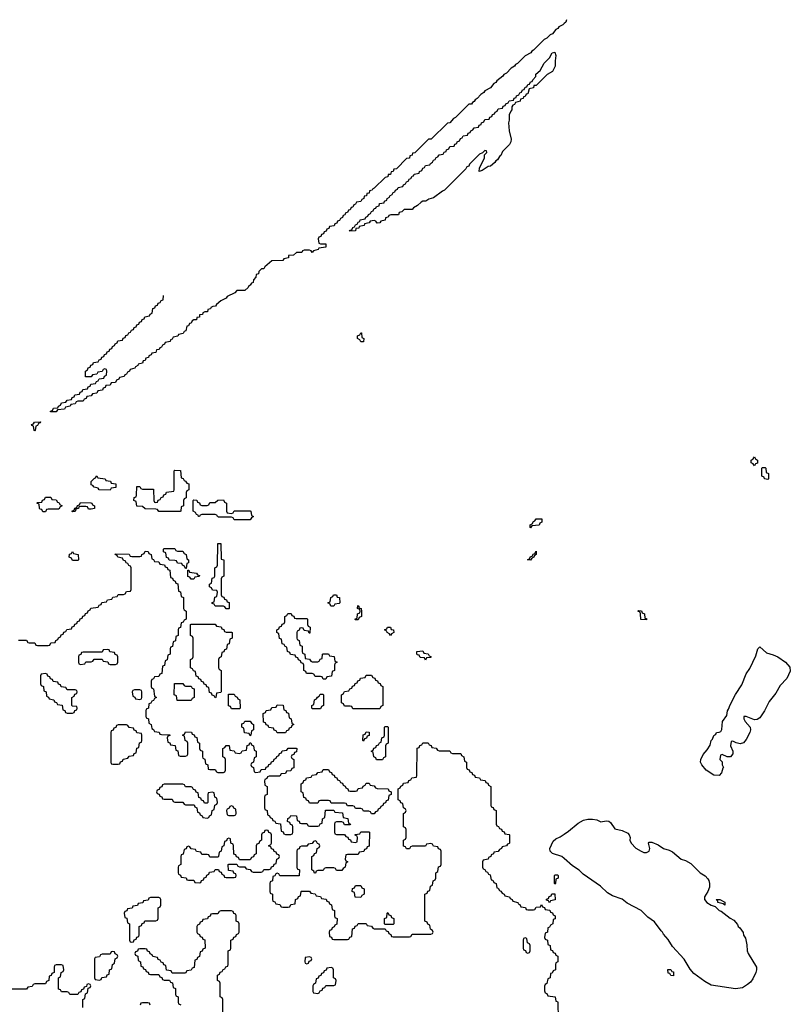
# Model space of a CAD drawing. Header units: inches. Extents: x 2886961 to 3052306, y 543424 to 918523.
# Tile 53 of 117: x 2895958 to 2901677, y 790634 to 797935. Entities that reach past the tile are written whole.
import ezdxf

# ---------------------------------------------------------------- set-up
doc = ezdxf.new("R2010")
doc.units = ezdxf.units.IN
doc.header["$MEASUREMENT"] = 0
doc.layers.add('C8799', color=7, linetype='Continuous')
doc.layers.add('C9709', color=7, linetype='Continuous')

msp = doc.modelspace()

# ---------------------------------------------------------------- linework, layer by layer
at = {"layer": 'C8799', "color": 6}
for points in [[(2900000, 797908), (2899990, 797898), (2899958, 797882), (2899950.7, 797869.3), (2899938, 797862), (2899911.3, 797830), (2899896, 797824), (2899870, 797798), (2899851, 797789), (2899770, 797708.7), (2899758, 797702), (2899750.6, 797689.4), (2899710, 797668), (2899652, 797610), (2899638, 797602), (2899630.7, 797589.3), (2899605.4, 797574.6), (2899570, 797538), (2899551.3, 797528.7), (2899543.6, 797516.4), (2899498, 797482), (2899490.7, 797469.3), (2899478, 797462), (2899451.3, 797430), (2899411.3, 797408.7), (2899403.6, 797396.4), (2899379.6, 797380.4), (2899352, 797350), (2899338, 797342), (2899330.7, 797329.3), (2899318, 797322), (2899310, 797308.7), (2899292, 797308), (2899192, 797210), (2899178, 797202), (2899150.7, 797169.3), (2899132, 797168), (2899012, 797050), (2898992, 797048), (2898891.1, 796948.9), (2898874, 796946), (2898872, 796930), (2898854, 796926), (2898850, 796908), (2898830, 796906), (2898754, 796830), (2898734, 796826), (2898731.1, 796808.9), (2898714, 796806), (2898710, 796788), (2898694, 796786), (2898691.1, 796768.9), (2898670, 796766), (2898590, 796686), (2898578, 796682), (2898574, 796670), (2898554, 796666), (2898551.3, 796648.7), (2898534, 796646), (2898531.3, 796628.7), (2898514, 796626), (2898511.6, 796608.4), (2898498, 796602), (2898490, 796586), (2898458, 796582), (2898450, 796566), (2898438, 796562), (2898430, 796546), (2898418, 796542), (2898410, 796526), (2898398, 796522), (2898390, 796506), (2898378, 796502), (2898370, 796486), (2898358, 796482), (2898352.7, 796467.3), (2898338, 796462), (2898332.7, 796447.3), (2898318, 796442), (2898312.7, 796427.3), (2898298, 796422), (2898292.7, 796407.3), (2898258, 796402), (2898252.7, 796387.3), (2898238, 796382), (2898232.7, 796367.3), (2898218, 796362), (2898212.7, 796347.3), (2898198, 796342), (2898192.7, 796327.3), (2898178, 796322), (2898174, 796310), (2898178, 796278), (2898190, 796274), (2898230, 796274), (2898230, 796248), (2898178, 796242), (2898174, 796230), (2898138, 796222), (2898130, 796208.7), (2898122, 796222), (2898110, 796226), (2898070, 796226), (2898058, 796222), (2898051.1, 796208.9), (2898011.6, 796208.4), (2897990, 796189), (2897954, 796186), (2897952, 796170), (2897918, 796162), (2897910, 796148.7), (2897830, 796146), (2897778, 796102), (2897770, 796088.7), (2897752, 796088), (2897732, 796068), (2897731.3, 796050), (2897714, 796046), (2897710, 796026), (2897692.7, 796007.3), (2897690, 795986), (2897678, 795982), (2897670, 795966), (2897658, 795962), (2897654, 795950), (2897630, 795926), (2897570, 795926), (2897554, 795910), (2897498, 795882), (2897491.3, 795870), (2897450.8, 795849.2), (2897418, 795822), (2897411.3, 795810), (2897391.3, 795808.7), (2897378, 795802), (2897374, 795790), (2897354, 795786), (2897352, 795770), (2897331.6, 795768.4), (2897318, 795762), (2897314, 795750), (2897294, 795746), (2897292, 795730), (2897272.7, 795727.3), (2897271.3, 795710), (2897251.6, 795708.4), (2897238, 795702), (2897230, 795686), (2897218, 795682), (2897210, 795666), (2897198, 795662), (2897191.6, 795628.4), (2897178, 795622), (2897172, 795608), (2897138, 795602), (2897131.3, 795588.7), (2897098, 795582), (2897090, 795566), (2897078, 795562), (2897074, 795550), (2897038, 795542), (2897034, 795530), (2897018, 795522), (2897010, 795506), (2896998, 795502), (2896994, 795490), (2896974, 795486), (2896970, 795468), (2896938, 795462), (2896934, 795450), (2896918, 795442), (2896914, 795430), (2896894, 795426), (2896890, 795408), (2896874, 795406), (2896870, 795388), (2896838, 795382), (2896834, 795370), (2896818, 795362), (2896814, 795350), (2896778, 795342), (2896774, 795330), (2896758, 795322), (2896750, 795306), (2896738, 795302), (2896734, 795290), (2896698, 795282), (2896694, 795270), (2896678, 795262), (2896670, 795246), (2896638, 795242), (2896630, 795226), (2896598, 795222), (2896592.7, 795207.3), (2896578, 795202), (2896572.7, 795187.3), (2896538, 795182), (2896530, 795166), (2896498, 795162), (2896490, 795146), (2896458, 795142), (2896452.7, 795127.3), (2896438, 795122), (2896430, 795106), (2896390, 795106), (2896378, 795102), (2896370, 795086), (2896338, 795082), (2896334, 795070), (2896298, 795062), (2896290, 795048), (2896238, 795042), (2896230, 795028), (2896187.3, 795027.3), (2896187.3, 795032.7), (2896202, 795038), (2896210, 795054), (2896242, 795058), (2896246, 795070), (2896262, 795078), (2896270, 795094), (2896302, 795098), (2896310, 795114), (2896342, 795118), (2896347.3, 795132.7), (2896362, 795138), (2896367.3, 795152.7), (2896402, 795158), (2896407.3, 795172.7), (2896422, 795178), (2896427.3, 795192.7), (2896462, 795198), (2896467.3, 795212.7), (2896482, 795218), (2896487.3, 795232.7), (2896522, 795238), (2896527.3, 795252.7), (2896542, 795258), (2896547.3, 795272.7), (2896582, 795278), (2896587.3, 795292.7), (2896602, 795298), (2896606, 795330), (2896602, 795342), (2896590, 795346), (2896578, 795342), (2896570, 795326), (2896538, 795322), (2896530, 795306), (2896498, 795302), (2896490, 795286), (2896447.3, 795287.3), (2896446, 795330), (2896462, 795338), (2896467.3, 795352.7), (2896482, 795358), (2896487.3, 795372.7), (2896502, 795378), (2896507.3, 795392.7), (2896542, 795398), (2896547.3, 795412.7), (2896562, 795418), (2896567.3, 795432.7), (2896582, 795438), (2896587.3, 795452.7), (2896602, 795458), (2896607.3, 795472.7), (2896622, 795478), (2896627.3, 795492.7), (2896642, 795498), (2896647.3, 795512.7), (2896662, 795518), (2896667.3, 795532.7), (2896682, 795538), (2896687.3, 795552.7), (2896722, 795558), (2896727.3, 795572.7), (2896742, 795578), (2896747.3, 795592.7), (2896762, 795598), (2896767.3, 795612.7), (2896782, 795618), (2896787.3, 795632.7), (2896802, 795638), (2896807.3, 795652.7), (2896822, 795658), (2896827.3, 795672.7), (2896842, 795678), (2896847.3, 795692.7), (2896862, 795698), (2896867.3, 795712.7), (2896882, 795718), (2896887.3, 795732.7), (2896922, 795738), (2896927.3, 795752.7), (2896942, 795758), (2896947.3, 795792.7), (2896962, 795798), (2896967.3, 795812.7), (2896982, 795818), (2896987.3, 795832.7), (2897002, 795838), (2897007.3, 795852.7), (2897022, 795858), (2897026, 795890)], [(2895950, 793334), (2896010, 793334), (2896018, 793318), (2896030, 793314), (2896070, 793314), (2896078, 793298), (2896090, 793294), (2896170, 793294), (2896182, 793298), (2896190, 793314), (2896222, 793318), (2896227.3, 793332.7), (2896242, 793338), (2896247.3, 793352.7), (2896262, 793358), (2896267.3, 793372.7), (2896282, 793378), (2896287.3, 793392.7), (2896302, 793398), (2896307.3, 793412.7), (2896342, 793418), (2896347.3, 793432.7), (2896362, 793438), (2896367.3, 793452.7), (2896382, 793458), (2896387.3, 793472.7), (2896402, 793478), (2896407.3, 793492.7), (2896422, 793498), (2896427.3, 793512.7), (2896442, 793518), (2896447.3, 793532.7), (2896462, 793538), (2896467.3, 793552.7), (2896482, 793558), (2896487.3, 793572.7), (2896542, 793578), (2896547.3, 793592.7), (2896562, 793598), (2896567.3, 793612.7), (2896602, 793618), (2896610, 793634), (2896642, 793638), (2896650, 793654), (2896682, 793658), (2896690, 793674), (2896730, 793674), (2896742, 793678), (2896750, 793694), (2896782, 793698), (2896786, 793710), (2896786, 793870), (2896782, 793882), (2896767.3, 793887.3), (2896762, 793902), (2896750, 793906), (2896742, 793922), (2896730, 793926), (2896722, 793942), (2896686, 793950), (2896682, 793962), (2896666, 793970), (2896670, 793974), (2896770, 793972), (2896778, 793958), (2896790, 793954), (2896850, 793954), (2896862, 793958), (2896866, 793970), (2896882, 793978), (2896890, 793994), (2896912.7, 793992.7), (2896918, 793978), (2896934, 793970), (2896938, 793938), (2896952.7, 793932.7), (2896958, 793918), (2896990, 793914), (2896998, 793898), (2897032.7, 793892.7), (2897038, 793878), (2897052.7, 793872.7), (2897058, 793858), (2897072.7, 793852.7), (2897078, 793798), (2897092.7, 793792.7), (2897098, 793778), (2897112.7, 793772.7), (2897118, 793758), (2897132.7, 793752.7), (2897138, 793698), (2897152.7, 793692.7), (2897158, 793658), (2897174, 793650), (2897174, 793570), (2897178, 793558), (2897194, 793550), (2897194, 793490), (2897178, 793482), (2897172.7, 793467.3), (2897158, 793462), (2897152.7, 793427.3), (2897138, 793422), (2897134, 793410), (2897134, 793370), (2897118, 793362), (2897114, 793330), (2897098, 793322), (2897092.7, 793287.3), (2897078, 793282), (2897074, 793270), (2897074, 793230), (2897058, 793222), (2897052.7, 793187.3), (2897038, 793182), (2897032.7, 793147.3), (2897018, 793142), (2897012.7, 793087.3), (2896998, 793082), (2896990, 793066), (2896958, 793062), (2896952.7, 793047.3), (2896938, 793042), (2896934, 793030), (2896934, 792990), (2896938, 792978), (2896952.7, 792972.7), (2896958, 792918), (2896974, 792910), (2896958, 792902), (2896952.7, 792887.3), (2896938, 792882), (2896932.7, 792867.3), (2896918, 792862), (2896914, 792830), (2896898, 792822), (2896894, 792810), (2896894, 792770), (2896898, 792758), (2896914, 792750), (2896918, 792718), (2896934, 792710), (2896938, 792678), (2896952.7, 792672.7), (2896958, 792658), (2896992.7, 792652.7), (2896998, 792638), (2897010, 792634), (2897072.7, 792632.7), (2897072.7, 792627.3), (2897058, 792622), (2897054, 792610), (2897058, 792578), (2897072.7, 792572.7), (2897078, 792558), (2897112.7, 792552.7), (2897118, 792518), (2897132.7, 792512.7), (2897138, 792478), (2897150, 792474), (2897190, 792474), (2897202, 792478), (2897206, 792490), (2897206, 792570), (2897202, 792582), (2897186, 792590), (2897182, 792622), (2897166, 792630), (2897182, 792638), (2897190, 792654), (2897232.7, 792652.7), (2897238, 792638), (2897252.7, 792632.7), (2897258, 792618), (2897272.7, 792612.7), (2897278, 792578), (2897294, 792570), (2897294, 792530), (2897298, 792518), (2897314, 792510), (2897314, 792470), (2897318, 792458), (2897332.7, 792452.7), (2897338, 792418), (2897354, 792410), (2897358, 792378), (2897370, 792374), (2897410, 792374), (2897418, 792358), (2897430, 792354), (2897470, 792354), (2897482, 792358), (2897486, 792370), (2897486, 792450), (2897482, 792462), (2897466, 792470), (2897466, 792530), (2897482, 792538), (2897490, 792554), (2897512.7, 792552.7), (2897518, 792518), (2897550, 792514), (2897558, 792498), (2897590, 792494), (2897602, 792498), (2897610, 792514), (2897642, 792518), (2897647.3, 792552.7), (2897662, 792558), (2897667.3, 792572.7), (2897672.7, 792572.7), (2897678, 792558), (2897694, 792550), (2897698, 792518), (2897714, 792510), (2897714, 792470), (2897698, 792462), (2897694, 792430), (2897678, 792422), (2897674, 792410), (2897678, 792398), (2897694, 792390), (2897698, 792358), (2897710, 792354), (2897742, 792358), (2897750, 792374), (2897782, 792378), (2897787.3, 792392.7), (2897802, 792398), (2897807.3, 792412.7), (2897822, 792418), (2897827.3, 792432.7), (2897842, 792438), (2897847.3, 792452.7), (2897862, 792458), (2897867.3, 792472.7), (2897882, 792478), (2897887.3, 792492.7), (2897902, 792498), (2897907.3, 792512.7), (2897942, 792518), (2897950, 792534), (2898010, 792534), (2898014, 792530), (2898012.7, 792507.3), (2897998, 792502), (2897992.7, 792487.3), (2897978, 792482), (2897974, 792470), (2897978, 792458), (2897994, 792450), (2897992.7, 792387.3), (2897978, 792382), (2897970, 792366), (2897938, 792362), (2897930, 792346), (2897898, 792342), (2897890, 792326), (2897810, 792326), (2897798, 792322), (2897792.7, 792307.3), (2897778, 792302), (2897774, 792290), (2897778, 792258), (2897794, 792250), (2897794, 792190), (2897778, 792182), (2897774, 792170), (2897774, 792090), (2897778, 792078), (2897794, 792070), (2897798, 792038), (2897812.7, 792032.7), (2897818, 792018), (2897832.7, 792012.7), (2897838, 791998), (2897852.7, 791992.7), (2897858, 791978), (2897892.7, 791972.7), (2897898, 791918), (2897912.7, 791912.7), (2897918, 791898), (2897930, 791894), (2897970, 791894), (2897982, 791898), (2897986, 791910), (2897986, 791950), (2897982, 791962), (2897967.3, 791967.3), (2897962, 791982), (2897946, 791990), (2897947.3, 792012.7), (2897962, 792018), (2897970, 792034), (2898012.7, 792032.7), (2898018, 791998), (2898032.7, 791992.7), (2898038, 791978), (2898050, 791974), (2898090, 791974), (2898098, 791958), (2898110, 791954), (2898170, 791954), (2898182, 791958), (2898187.3, 791972.7), (2898202, 791978), (2898206, 792010), (2898222, 792018), (2898227.3, 792072.7), (2898290, 792074), (2898298, 792058), (2898352.7, 792052.7), (2898358, 792018), (2898392.7, 792012.7), (2898398, 791978), (2898414, 791970), (2898410, 791966), (2898370, 791966), (2898362, 791982), (2898350, 791986), (2898310, 791986), (2898298, 791982), (2898294, 791970), (2898294, 791910), (2898298, 791898), (2898310, 791894), (2898370, 791894), (2898378, 791878), (2898392.7, 791872.7), (2898398, 791858), (2898412.7, 791852.7), (2898418, 791838), (2898450, 791834), (2898462, 791838), (2898466, 791870), (2898462, 791882), (2898447.3, 791887.3), (2898447.3, 791892.7), (2898482, 791898), (2898490, 791914), (2898550, 791914), (2898554, 791910), (2898552.7, 791807.3), (2898538, 791802), (2898532.7, 791787.3), (2898518, 791782), (2898512.7, 791767.3), (2898478, 791762), (2898470, 791746), (2898390, 791746), (2898378, 791742), (2898374, 791710), (2898378, 791698), (2898394, 791690), (2898378, 791682), (2898374, 791650), (2898358, 791642), (2898350, 791626), (2898310, 791626), (2898302, 791642), (2898290, 791646), (2898230, 791646), (2898218, 791642), (2898210, 791626), (2898170, 791626), (2898158, 791622), (2898152.7, 791607.3), (2898147.3, 791607.3), (2898142, 791622), (2898126, 791630), (2898126, 791730), (2898142, 791738), (2898147.3, 791752.7), (2898162, 791758), (2898166, 791790), (2898182, 791798), (2898186, 791810), (2898182, 791822), (2898167.3, 791827.3), (2898162, 791842), (2898150, 791846), (2898138, 791842), (2898130, 791826), (2898098, 791822), (2898090, 791806), (2898050, 791806), (2898038, 791802), (2898032.7, 791787.3), (2898018, 791782), (2898014, 791770), (2898014, 791650), (2898018, 791638), (2898034, 791630), (2898032.7, 791587.3), (2897890, 791586), (2897882, 791602), (2897870, 791606), (2897858, 791602), (2897852.7, 791587.3), (2897838, 791582), (2897834, 791550), (2897818, 791542), (2897814, 791530), (2897814, 791470), (2897818, 791458), (2897834, 791450), (2897834, 791410), (2897838, 791398), (2897852.7, 791392.7), (2897858, 791378), (2897890, 791374), (2897898, 791358), (2897910, 791354), (2897950, 791354), (2897962, 791358), (2897970, 791374), (2898002, 791378), (2898006, 791410), (2898022, 791418), (2898027.3, 791432.7), (2898042, 791438), (2898046, 791470), (2898050, 791474), (2898110, 791474), (2898118, 791458), (2898150, 791454), (2898158, 791438), (2898190, 791434), (2898198, 791418), (2898232.7, 791412.7), (2898238, 791398), (2898252.7, 791392.7), (2898258, 791378), (2898272.7, 791372.7), (2898278, 791338), (2898294, 791330), (2898294, 791290), (2898298, 791278), (2898314, 791270), (2898312.7, 791227.3), (2898298, 791222), (2898292.7, 791207.3), (2898278, 791202), (2898272.7, 791187.3), (2898258, 791182), (2898254, 791170), (2898258, 791138), (2898272.7, 791132.7), (2898278, 791118), (2898290, 791114), (2898390, 791114), (2898402, 791118), (2898407.3, 791132.7), (2898422, 791138), (2898427.3, 791192.7), (2898442, 791198), (2898447.3, 791212.7), (2898462, 791218), (2898470, 791234), (2898530, 791234), (2898538, 791218), (2898570, 791214), (2898578, 791198), (2898590, 791194), (2898670, 791194), (2898678, 791178), (2898692.7, 791172.7), (2898698, 791158), (2898712.7, 791152.7), (2898718, 791138), (2898730, 791134), (2898850, 791134), (2898862, 791138), (2898870, 791154), (2899010, 791154), (2899022, 791158), (2899026, 791170), (2899022, 791182), (2899006, 791190), (2899002, 791222), (2898987.3, 791227.3), (2898982, 791242), (2898966, 791250), (2898966, 791450), (2898982, 791458), (2898987.3, 791472.7), (2899002, 791478), (2899006, 791510), (2899022, 791518), (2899026, 791550), (2899042, 791558), (2899046, 791570), (2899046, 791610), (2899062, 791618), (2899067.3, 791652.7), (2899082, 791658), (2899086, 791670), (2899086, 791770), (2899082, 791782), (2899067.3, 791787.3), (2899062, 791802), (2899030, 791806), (2899022, 791822), (2899010, 791826), (2898978, 791822), (2898970, 791806), (2898870, 791806), (2898858, 791802), (2898850, 791786), (2898830, 791786), (2898822, 791802), (2898807.3, 791807.3), (2898806, 791850), (2898822, 791858), (2898826, 791870), (2898826, 791930), (2898822, 791942), (2898806, 791950), (2898806, 792050), (2898822, 792058), (2898826, 792070), (2898822, 792082), (2898806, 792090), (2898802, 792122), (2898787.3, 792127.3), (2898782, 792142), (2898766, 792150), (2898767.3, 792232.7), (2898782, 792238), (2898787.3, 792252.7), (2898802, 792258), (2898807.3, 792272.7), (2898842, 792278), (2898847.3, 792292.7), (2898862, 792298), (2898867.3, 792312.7), (2898902, 792318), (2898906, 792330), (2898907.3, 792532.7), (2898922, 792538), (2898927.3, 792552.7), (2898942, 792558), (2898950, 792574), (2898990, 792574), (2898998, 792558), (2899012.7, 792552.7), (2899018, 792538), (2899050, 792534), (2899058, 792518), (2899070, 792514), (2899150, 792514), (2899158, 792498), (2899170, 792494), (2899232.7, 792492.7), (2899238, 792478), (2899254, 792470), (2899258, 792438), (2899274, 792430), (2899274, 792390), (2899278, 792378), (2899292.7, 792372.7), (2899298, 792358), (2899312.7, 792352.7), (2899318, 792338), (2899332.7, 792332.7), (2899338, 792318), (2899370, 792314), (2899378, 792298), (2899412.7, 792292.7), (2899418, 792278), (2899432.7, 792272.7), (2899438, 792258), (2899454, 792250), (2899454, 792110), (2899458, 792098), (2899472.7, 792092.7), (2899478, 792078), (2899494, 792070), (2899494, 791970), (2899498, 791958), (2899512.7, 791952.7), (2899518, 791938), (2899532.7, 791932.7), (2899538, 791918), (2899552.7, 791912.7), (2899558, 791898), (2899590, 791894), (2899594, 791890), (2899594, 791830), (2899590, 791826), (2899578, 791822), (2899570, 791808), (2899538, 791802), (2899534, 791790), (2899518, 791782), (2899510, 791766), (2899478, 791762), (2899474, 791750), (2899458, 791742), (2899454, 791730), (2899438, 791722), (2899434, 791710), (2899398, 791702), (2899394, 791690), (2899394, 791650), (2899398, 791638), (2899410, 791634), (2899418, 791618), (2899430, 791614), (2899438, 791598), (2899450, 791594), (2899458, 791558), (2899470, 791554), (2899478, 791538), (2899494, 791530), (2899498, 791498), (2899510, 791494), (2899518, 791478), (2899530, 791474), (2899538, 791458), (2899554, 791450), (2899558, 791438), (2899594, 791430), (2899598, 791418), (2899614, 791410), (2899618, 791398), (2899654, 791390), (2899658, 791378), (2899670, 791374), (2899678, 791358), (2899711.6, 791351.6), (2899718, 791338), (2899730, 791334), (2899770, 791334), (2899782, 791338), (2899790, 791354), (2899822, 791358), (2899830, 791374), (2899838, 791358), (2899852.7, 791352.7), (2899858, 791338), (2899892.7, 791332.7), (2899898, 791318), (2899912.7, 791312.7), (2899918, 791298), (2899932, 791290), (2899931.6, 791268.4), (2899918, 791262), (2899914, 791230), (2899898, 791222), (2899890, 791206), (2899878, 791202), (2899874, 791170), (2899858, 791162), (2899854, 791130), (2899858, 791118), (2899874, 791110), (2899878, 791078), (2899894, 791070), (2899898, 791038), (2899912.7, 791032.7), (2899918, 791018), (2899932.7, 791012.7), (2899938, 790998), (2899951.6, 790991.6), (2899952, 790950), (2899938, 790942), (2899934, 790930), (2899934, 790890), (2899918, 790882), (2899910, 790866), (2899898, 790862), (2899894, 790830), (2899878, 790822), (2899871.3, 790788.7), (2899858, 790782), (2899852.7, 790767.3), (2899852.7, 790732.7), (2899858, 790718), (2899870, 790714), (2899878, 790698), (2899932, 790690), (2899938, 790658), (2899950, 790654), (2899952.7, 790647.3), (2899954, 790530)], [(2900000, 791714), (2899981.6, 791730), (2899911.7, 791751.7), (2899895.3, 791770), (2899893.2, 791790), (2899916.5, 791843.5), (2899938, 791862), (2899970, 791874.8), (2900000, 791896.2)], [(2897466, 790550), (2897466, 790670), (2897462, 790682), (2897446, 790690), (2897446, 790790), (2897442, 790802), (2897426, 790810), (2897426, 790850), (2897442, 790858), (2897447.3, 790872.7), (2897462, 790878), (2897467.3, 790892.7), (2897482, 790898), (2897487.3, 790912.7), (2897502, 790918), (2897506, 790930), (2897506, 791030), (2897522, 791038), (2897526, 791050), (2897526, 791110), (2897542, 791118), (2897547.3, 791132.7), (2897562, 791138), (2897567.3, 791152.7), (2897582, 791158), (2897586, 791170), (2897586, 791230), (2897582, 791242), (2897566, 791250), (2897566, 791290), (2897562, 791302), (2897547.3, 791307.3), (2897542, 791322), (2897530, 791326), (2897450, 791326), (2897438, 791322), (2897430, 791306), (2897390, 791306), (2897378, 791302), (2897372.7, 791287.3), (2897358, 791282), (2897352.7, 791267.3), (2897318, 791262), (2897312.7, 791247.3), (2897298, 791242), (2897292.7, 791227.3), (2897278, 791222), (2897274, 791210), (2897274, 791170), (2897278, 791158), (2897292.7, 791152.7), (2897298, 791138), (2897312.7, 791132.7), (2897318, 791118), (2897332.7, 791112.7), (2897334, 791050), (2897318, 791042), (2897312.7, 791027.3), (2897298, 791022), (2897292.7, 790987.3), (2897278, 790982), (2897272.7, 790967.3), (2897258, 790962), (2897252.7, 790907.3), (2897238, 790902), (2897230, 790886), (2897198, 790882), (2897190, 790866), (2897090, 790866), (2897082, 790882), (2897047.3, 790887.3), (2897042, 790922), (2897027.3, 790927.3), (2897022, 790942), (2897007.3, 790947.3), (2897002, 790962), (2896987.3, 790967.3), (2896982, 790982), (2896947.3, 790987.3), (2896942, 791002), (2896927.3, 791007.3), (2896922, 791022), (2896907.3, 791027.3), (2896902, 791042), (2896890, 791046), (2896850, 791046), (2896838, 791042), (2896832.7, 791027.3), (2896818, 791022), (2896814, 791010), (2896818, 790998), (2896834, 790990), (2896838, 790958), (2896854, 790950), (2896858, 790918), (2896872.7, 790912.7), (2896878, 790898), (2896892.7, 790892.7), (2896898, 790878), (2896912.7, 790872.7), (2896918, 790858), (2896930, 790854), (2896990, 790854), (2896998, 790838), (2897012.7, 790832.7), (2897018, 790818), (2897030, 790814), (2897070, 790814), (2897078, 790798), (2897092.7, 790792.7), (2897098, 790758), (2897114, 790750), (2897114, 790710), (2897118, 790698), (2897134, 790690), (2897134, 790650), (2897138, 790638), (2897154, 790630)], [(2896426, 790610), (2896426, 790670), (2896442, 790678), (2896447.3, 790712.7), (2896462, 790718), (2896466, 790754), (2896482, 790758), (2896486, 790770), (2896482, 790782), (2896470, 790786), (2896458, 790782), (2896454, 790766), (2896438, 790762), (2896432.7, 790747.3), (2896418, 790742), (2896412.7, 790727.3), (2896398, 790722), (2896390, 790706), (2896330, 790706), (2896322, 790722), (2896310, 790726), (2896270, 790726), (2896262, 790742), (2896247.3, 790747.3), (2896246, 790830), (2896262, 790838), (2896266, 790870), (2896282, 790878), (2896286, 790890), (2896282, 790922), (2896270, 790926), (2896230, 790926), (2896218, 790922), (2896214, 790910), (2896214, 790870), (2896198, 790862), (2896192.7, 790847.3), (2896178, 790842), (2896174, 790810), (2896158, 790802), (2896150, 790786), (2896070, 790786), (2896058, 790782), (2896050, 790766), (2896018, 790762), (2896010, 790746), (2895830, 790746)], [(2896927.3, 790627.3), (2896922, 790642), (2896910, 790646), (2896870, 790646), (2896858, 790642), (2896852.7, 790627.3)]]:
    msp.add_lwpolyline(points, dxfattribs=at)
for points in [[(2899368, 796810), (2899370, 796834), (2899408, 796910), (2899407.3, 796932.7), (2899426, 796950), (2899422, 796962), (2899410, 796966), (2899392.7, 796947.3), (2899370, 796938), (2899296, 796864), (2899290.6, 796849.4), (2899276.9, 796843.1), (2899270, 796828.7), (2899111.3, 796670), (2899096, 796664), (2899030, 796615.3), (2898995.3, 796604.7), (2898972, 796590), (2898950.9, 796589.1), (2898936.9, 796583.1), (2898910, 796558), (2898879.6, 796540.4), (2898870, 796528.7), (2898812, 796528), (2898794, 796510), (2898774, 796506), (2898770, 796489), (2898712.7, 796487.3), (2898698, 796482), (2898694, 796470), (2898674, 796466), (2898670, 796448), (2898638, 796442), (2898630, 796428), (2898610, 796426), (2898602, 796442), (2898590, 796446), (2898558, 796442), (2898551.6, 796428.4), (2898518, 796422), (2898514, 796410), (2898478, 796402), (2898474, 796390), (2898454, 796386), (2898450, 796368.7), (2898406, 796366), (2898410, 796374), (2898422, 796378), (2898430, 796394), (2898442, 796398), (2898450, 796414), (2898462, 796418), (2898470, 796434), (2898482, 796438), (2898486, 796450), (2898522, 796458), (2898526, 796470), (2898542, 796478), (2898546, 796490), (2898562, 796498), (2898570, 796514), (2898582, 796518), (2898590, 796534), (2898602, 796538), (2898606, 796550), (2898626, 796554), (2898628.9, 796571.1), (2898662, 796578), (2898666, 796590), (2898682, 796598), (2898686, 796610), (2898702, 796618), (2898706, 796630), (2898722, 796638), (2898730, 796654), (2898742, 796658), (2898746, 796670), (2898762, 796678), (2898766, 796690), (2898802, 796698), (2898806, 796710), (2898822, 796718), (2898830, 796734), (2898842, 796738), (2898850, 796754), (2898862, 796758), (2898870, 796774), (2898882, 796778), (2898886, 796790), (2898922, 796798), (2898926, 796810), (2898942, 796818), (2898950, 796834), (2898962, 796838), (2898970, 796854), (2899002, 796858), (2899006, 796870), (2899022, 796878), (2899030, 796894), (2899042, 796898), (2899050, 796914), (2899062, 796918), (2899070, 796934), (2899102, 796938), (2899107.3, 796952.7), (2899122, 796958), (2899126, 796970), (2899142, 796978), (2899150, 796994), (2899182, 796998), (2899187.3, 797012.7), (2899202, 797018), (2899206, 797030), (2899222, 797038), (2899230, 797054), (2899242, 797058), (2899250, 797074), (2899282, 797078), (2899287.3, 797092.7), (2899302, 797098), (2899306, 797110), (2899322, 797118), (2899330, 797134), (2899362, 797138), (2899367.3, 797152.7), (2899382, 797158), (2899386, 797170), (2899402, 797178), (2899410, 797194), (2899442, 797198), (2899447.3, 797212.7), (2899462, 797218), (2899467.3, 797232.7), (2899482, 797238), (2899486, 797250), (2899502, 797258), (2899510, 797274), (2899542, 797278), (2899547.3, 797292.7), (2899562, 797298), (2899566, 797310), (2899582, 797318), (2899590, 797334), (2899622, 797338), (2899627.3, 797352.7), (2899642, 797358), (2899646, 797370), (2899662, 797378), (2899670, 797394), (2899682, 797398), (2899690, 797414), (2899702, 797418), (2899710, 797434), (2899722, 797438), (2899730, 797454), (2899742, 797458), (2899750, 797474), (2899762, 797478), (2899766, 797490), (2899787.3, 797512.7), (2899788, 797530), (2899820.4, 797559.6), (2899850, 797612), (2899888.9, 797651.1), (2899908.7, 797690), (2899930, 797694), (2899938, 797670), (2899931, 797630), (2899931, 797590), (2899912, 797550), (2899871.6, 797528.4), (2899790, 797448), (2899774, 797446), (2899772, 797430), (2899738, 797422), (2899730, 797386), (2899718, 797382), (2899710, 797366), (2899698, 797362), (2899694, 797350), (2899674, 797346), (2899672, 797330), (2899638, 797322), (2899630, 797306), (2899618, 797302), (2899611.6, 797288.4), (2899610, 797266), (2899602, 797258), (2899591.3, 797230), (2899590.8, 797190.8), (2899584.7, 797170), (2899590.8, 797110.8), (2899604.7, 797050), (2899602, 797030), (2899592, 797010), (2899542, 796958), (2899530, 796929), (2899518.8, 796921.2), (2899503.6, 796896.4), (2899491.3, 796888.7), (2899483.6, 796876.4), (2899451.3, 796850), (2899434.4, 796845.6), (2899390, 796818)], [(2898490, 795546), (2898482, 795562), (2898466, 795570), (2898466, 795590), (2898482, 795598), (2898490, 795614), (2898494, 795614), (2898498, 795578), (2898511.6, 795571.6), (2898510, 795546)], [(2896070, 794886), (2896066, 794890), (2896062, 794922), (2896050, 794926), (2896047.3, 794932.7), (2896062, 794938), (2896068.9, 794951.1), (2896112.7, 794952.7), (2896110, 794946), (2896098, 794942), (2896090, 794926), (2896078, 794922), (2896074, 794890)], [(2896990, 794288), (2896982, 794302), (2896970, 794306), (2896890, 794308.7), (2896870, 794326), (2896827.3, 794327.3), (2896822, 794362), (2896806, 794370), (2896807.3, 794392.7), (2896822, 794398), (2896826, 794410), (2896827.3, 794472.7), (2896850, 794474), (2896858, 794458), (2896870, 794454), (2896952.7, 794452.7), (2896954, 794370), (2896958, 794358), (2896970, 794354), (2896982, 794358), (2896987.3, 794372.7), (2897002, 794378), (2897007.3, 794392.7), (2897022, 794398), (2897027.3, 794412.7), (2897042, 794418), (2897047.3, 794432.7), (2897102, 794438), (2897106, 794450), (2897106, 794590), (2897110, 794594), (2897152.7, 794592.7), (2897158, 794538), (2897172.7, 794532.7), (2897178, 794518), (2897190, 794514), (2897198, 794498), (2897212.7, 794492.7), (2897214, 794450), (2897198, 794442), (2897194, 794430), (2897194, 794390), (2897178, 794382), (2897174, 794370), (2897174, 794330), (2897158, 794322), (2897154, 794290), (2897150, 794288)], [(2896630, 794446), (2896548.4, 794448.4), (2896542, 794462), (2896510, 794468), (2896502, 794482), (2896490, 794486), (2896488, 794510), (2896510, 794534), (2896522, 794538), (2896530, 794552), (2896538, 794538), (2896591.6, 794531.6), (2896598, 794518), (2896632.7, 794512.7), (2896638, 794498), (2896672.7, 794492.7), (2896672.7, 794467.3), (2896638, 794462)], [(2896130, 794286), (2896122, 794302), (2896110, 794306), (2896106, 794310), (2896102, 794342), (2896086, 794350), (2896090, 794354), (2896122, 794358), (2896127.3, 794372.7), (2896142, 794378), (2896150, 794394), (2896190, 794394), (2896198, 794378), (2896230, 794374), (2896238, 794358), (2896250, 794354), (2896258, 794338), (2896271.6, 794331.6), (2896270, 794326), (2896258, 794322), (2896250, 794306), (2896170, 794306), (2896158, 794302), (2896150, 794286)], [(2897530, 794274), (2897542, 794278), (2897550, 794294), (2897670, 794294), (2897674, 794290), (2897678, 794258), (2897694, 794250), (2897678, 794242), (2897670, 794226), (2897550, 794226), (2897542, 794242), (2897530, 794246), (2897432.7, 794247.3), (2897426, 794250), (2897422, 794262), (2897410, 794266), (2897310, 794266), (2897298, 794262), (2897294, 794250), (2897286, 794250), (2897282, 794262), (2897270, 794266), (2897262, 794282), (2897246, 794290), (2897246, 794370), (2897250, 794374), (2897272.7, 794372.7), (2897278, 794358), (2897292.7, 794352.7), (2897298, 794338), (2897310, 794334), (2897350, 794334), (2897362, 794338), (2897370, 794354), (2897410, 794354), (2897428.4, 794371.6), (2897470, 794374), (2897478, 794358), (2897494, 794350), (2897494, 794290), (2897498, 794278)], [(2896470, 794306), (2896462, 794322), (2896450, 794326), (2896410, 794326), (2896398, 794322), (2896394, 794310), (2896374, 794306), (2896370, 794288), (2896350, 794286), (2896346, 794290), (2896362, 794298), (2896367.3, 794312.7), (2896382, 794318), (2896387.3, 794332.7), (2896402, 794338), (2896410, 794354), (2896487.3, 794352.7), (2896494, 794350), (2896498, 794338), (2896514, 794330), (2896514, 794310), (2896490, 794306)], [(2899750, 794166), (2899746, 794170), (2899746, 794190), (2899762, 794198), (2899770, 794214), (2899782, 794218), (2899790, 794234), (2899832.7, 794232.7), (2899834, 794210), (2899818, 794202), (2899812.7, 794187.3), (2899758, 794182)], [(2897130, 793994), (2897170, 793994), (2897178, 793978), (2897194, 793970), (2897198, 793938), (2897212, 793930), (2897211.6, 793908.4), (2897198, 793902), (2897194, 793866), (2897190, 793866), (2897182, 793882), (2897166, 793890), (2897162, 793902), (2897130, 793906), (2897122, 793922), (2897110, 793926), (2897067.3, 793927.3), (2897062, 793942), (2897047.3, 793947.3), (2897042, 793982), (2897026, 793990), (2897026, 794010), (2897030, 794014), (2897110, 794014), (2897118, 793998)], [(2897490, 793566), (2897482, 793582), (2897470, 793586), (2897410, 793586), (2897402, 793602), (2897387.3, 793607.3), (2897387.3, 793612.7), (2897402, 793618), (2897407.3, 793652.7), (2897422, 793658), (2897426, 793690), (2897422, 793702), (2897390, 793706), (2897382, 793722), (2897366, 793730), (2897366, 793750), (2897382, 793758), (2897387.3, 793792.7), (2897402, 793798), (2897406, 793810), (2897406, 793870), (2897422, 793878), (2897426, 793890), (2897430, 794050.4), (2897450.8, 794050), (2897454, 793934), (2897474, 793930), (2897474, 793810), (2897458, 793802), (2897454, 793790), (2897454, 793670), (2897458, 793658), (2897472.7, 793652.7), (2897478, 793638), (2897492.7, 793632.7), (2897498, 793618), (2897512.7, 793612.7), (2897514, 793570), (2897510, 793566)], [(2896350, 793926), (2896342, 793942), (2896326, 793950), (2896327.3, 793972.7), (2896342, 793978), (2896350, 793991.3), (2896358, 793978), (2896392, 793970), (2896394, 793930), (2896390, 793926)], [(2899750, 793928), (2899726, 793930), (2899742, 793938), (2899750, 793954), (2899762, 793958), (2899770, 793974), (2899782, 793978), (2899790, 793994), (2899791.6, 793968.4), (2899778, 793962), (2899774, 793950), (2899758, 793942)], [(2897230, 793786), (2897222, 793802), (2897207.3, 793807.3), (2897206, 793854), (2897212.7, 793852.7), (2897218, 793838), (2897271.6, 793831.6), (2897278, 793818), (2897292.7, 793812.7), (2897290, 793806), (2897258, 793802), (2897250, 793786)], [(2898290, 793586), (2898267.3, 793587.3), (2898262, 793602), (2898246, 793610), (2898262, 793618), (2898268, 793650), (2898282, 793658), (2898286, 793670), (2898310, 793671.3), (2898314, 793654), (2898332, 793650), (2898334, 793610), (2898330, 793606), (2898298, 793602)], [(2898450, 793486), (2898446, 793490), (2898462, 793498), (2898466, 793530), (2898482, 793538), (2898486, 793550), (2898482, 793562), (2898466, 793570), (2898468.7, 793591.3), (2898474, 793586), (2898474, 793574), (2898492, 793570), (2898494, 793550), (2898494, 793510), (2898478, 793502), (2898470, 793486)], [(2898010, 793494), (2898090, 793494), (2898094, 793490), (2898094, 793450), (2898098, 793438), (2898114, 793430), (2898112.7, 793387.3), (2898107.3, 793387.3), (2898102, 793402), (2898070, 793406), (2898062, 793422), (2898050, 793426), (2898038, 793422), (2898032.7, 793407.3), (2898018, 793402), (2898014, 793390), (2898014, 793350), (2898018, 793338), (2898032.7, 793332.7), (2898038, 793298), (2898054, 793290), (2898054, 793250), (2898058, 793238), (2898074, 793230), (2898078, 793198), (2898110, 793194), (2898118, 793178), (2898130, 793174), (2898170, 793174), (2898182, 793178), (2898187.3, 793192.7), (2898202, 793198), (2898206, 793230), (2898210, 793234), (2898250, 793234), (2898258, 793218), (2898292.7, 793212.7), (2898298, 793178), (2898314, 793170), (2898298, 793162), (2898294, 793150), (2898294, 793110), (2898278, 793102), (2898272.7, 793067.3), (2898238, 793062), (2898230, 793046), (2898210, 793046), (2898202, 793062), (2898190, 793066), (2898150, 793066), (2898142, 793082), (2898130, 793086), (2898087.3, 793087.3), (2898082, 793102), (2898066, 793110), (2898066, 793150), (2898062, 793162), (2898047.3, 793167.3), (2898042, 793182), (2898027.3, 793187.3), (2898022, 793202), (2898007.3, 793207.3), (2898002, 793222), (2897967.3, 793227.3), (2897962, 793242), (2897946, 793250), (2897942, 793282), (2897927.3, 793287.3), (2897922, 793302), (2897907.3, 793307.3), (2897902, 793342), (2897887.3, 793347.3), (2897882, 793382), (2897866, 793390), (2897866, 793410), (2897882, 793418), (2897887.3, 793432.7), (2897902, 793438), (2897907.3, 793452.7), (2897922, 793458), (2897926, 793470), (2897926, 793510), (2897942, 793518), (2897947.3, 793532.7), (2897972.7, 793532.7), (2897978, 793518), (2897992.7, 793512.7), (2897998, 793498)], [(2897490, 793394), (2897530, 793394), (2897534, 793390), (2897534, 793350), (2897518, 793342), (2897512.7, 793307.3), (2897498, 793302), (2897492.7, 793267.3), (2897478, 793262), (2897472.7, 793247.3), (2897458, 793242), (2897454, 793210), (2897438, 793202), (2897434, 793190), (2897434, 793130), (2897438, 793118), (2897454, 793110), (2897454, 792950), (2897450, 792946), (2897418, 792942), (2897414, 792910), (2897410, 792906), (2897402, 792922), (2897387.3, 792927.3), (2897382, 792942), (2897367.3, 792947.3), (2897362, 792982), (2897347.3, 792987.3), (2897342, 793002), (2897327.3, 793007.3), (2897322, 793022), (2897307.3, 793027.3), (2897302, 793042), (2897287.3, 793047.3), (2897282, 793062), (2897267.3, 793067.3), (2897262, 793102), (2897247.3, 793107.3), (2897242, 793122), (2897226, 793130), (2897226, 793190), (2897242, 793198), (2897246, 793210), (2897246, 793350), (2897242, 793362), (2897226, 793370), (2897226, 793450), (2897230, 793454), (2897410, 793454), (2897418, 793438), (2897452.7, 793432.7), (2897458, 793418), (2897472.7, 793412.7), (2897478, 793398)], [(2898710, 793368), (2898702, 793382), (2898686, 793390), (2898682, 793402), (2898666, 793410), (2898682, 793418), (2898688.4, 793431.6), (2898710, 793431), (2898714, 793414), (2898732, 793410), (2898734, 793390), (2898718, 793382)], [(2896610, 793266), (2896578, 793262), (2896570, 793246), (2896430, 793246), (2896418, 793242), (2896412.7, 793227.3), (2896398, 793222), (2896394, 793210), (2896394, 793170), (2896398, 793158), (2896410, 793154), (2896442, 793158), (2896450, 793174), (2896490, 793174), (2896502, 793178), (2896510, 793194), (2896570, 793194), (2896578, 793178), (2896612.7, 793172.7), (2896618, 793158), (2896630, 793154), (2896670, 793154), (2896682, 793158), (2896686, 793170), (2896686, 793210), (2896682, 793222), (2896667.3, 793227.3), (2896662, 793242), (2896627.3, 793247.3), (2896622, 793262)], [(2898970, 793186), (2898962, 793202), (2898930, 793206), (2898922, 793222), (2898910, 793226), (2898906, 793230), (2898906, 793250), (2898950, 793254), (2898958, 793238), (2898990, 793234), (2898998, 793218), (2899010, 793214), (2899010, 793206), (2898978, 793202)], [(2896150, 793086), (2896118, 793082), (2896114, 793070), (2896114, 793010), (2896118, 792998), (2896134, 792990), (2896138, 792958), (2896154, 792950), (2896158, 792918), (2896172.7, 792912.7), (2896178, 792898), (2896212.7, 792892.7), (2896218, 792878), (2896232.7, 792872.7), (2896238, 792858), (2896272.7, 792852.7), (2896278, 792818), (2896292.7, 792812.7), (2896298, 792798), (2896310, 792794), (2896350, 792794), (2896362, 792798), (2896367.3, 792812.7), (2896382, 792818), (2896386, 792830), (2896382, 792842), (2896350, 792846), (2896346, 792850), (2896346, 792910), (2896362, 792918), (2896367.3, 792932.7), (2896382, 792938), (2896386, 792950), (2896382, 792962), (2896370, 792966), (2896310, 792966), (2896302, 792982), (2896267.3, 792987.3), (2896262, 793002), (2896247.3, 793007.3), (2896242, 793022), (2896207.3, 793027.3), (2896202, 793042), (2896187.3, 793047.3), (2896182, 793062), (2896167.3, 793067.3), (2896162, 793082)], [(2898430, 792826), (2898422, 792842), (2898410, 792846), (2898370, 792846), (2898362, 792862), (2898346, 792870), (2898346, 792930), (2898362, 792938), (2898370, 792954), (2898402, 792958), (2898407.3, 792972.7), (2898422, 792978), (2898427.3, 792992.7), (2898442, 792998), (2898447.3, 793012.7), (2898462, 793018), (2898467.3, 793032.7), (2898482, 793038), (2898487.3, 793052.7), (2898522, 793058), (2898530, 793074), (2898570, 793074), (2898578, 793058), (2898592.7, 793052.7), (2898598, 793038), (2898612.7, 793032.7), (2898618, 793018), (2898632.7, 793012.7), (2898638, 792998), (2898654, 792990), (2898654, 792850), (2898638, 792842), (2898630, 792826)], [(2897190, 792994), (2897230, 792994), (2897238, 792978), (2897252.7, 792972.7), (2897254, 792910), (2897238, 792902), (2897230, 792886), (2897127.3, 792887.3), (2897122, 792922), (2897106, 792930), (2897107.3, 793012.7), (2897170, 793014), (2897178, 792998)], [(2896850, 792966), (2896810, 792966), (2896798, 792962), (2896794, 792950), (2896798, 792918), (2896812.7, 792912.7), (2896818, 792898), (2896850, 792894), (2896862, 792898), (2896866, 792910), (2896866, 792950), (2896862, 792962)], [(2897530, 792826), (2897522, 792842), (2897507.3, 792847.3), (2897507.3, 792932.7), (2897550, 792934), (2897558, 792918), (2897572.7, 792912.7), (2897578, 792898), (2897592.7, 792892.7), (2897594, 792830), (2897590, 792826)], [(2898130, 792826), (2898126, 792830), (2898126, 792850), (2898142, 792858), (2898147.3, 792892.7), (2898162, 792898), (2898167.3, 792912.7), (2898182, 792918), (2898187.3, 792932.7), (2898210, 792934), (2898214, 792930), (2898214, 792850), (2898198, 792842), (2898190, 792826)], [(2897870, 792646), (2897862, 792662), (2897847.3, 792667.3), (2897842, 792682), (2897807.3, 792687.3), (2897802, 792702), (2897787.3, 792707.3), (2897782, 792722), (2897767.3, 792727.3), (2897766, 792790), (2897782, 792798), (2897787.3, 792812.7), (2897822, 792818), (2897830, 792834), (2897862, 792838), (2897870, 792854), (2897912.7, 792852.7), (2897918, 792818), (2897932.7, 792812.7), (2897938, 792798), (2897952.7, 792792.7), (2897958, 792758), (2897974, 792750), (2897978, 792718), (2897994, 792710), (2897978, 792702), (2897972.7, 792687.3), (2897958, 792682), (2897952.7, 792667.3), (2897938, 792662), (2897930, 792646)], [(2896750, 792706), (2896690, 792706), (2896678, 792702), (2896672.7, 792687.3), (2896658, 792682), (2896652.7, 792667.3), (2896638, 792662), (2896634, 792650), (2896634, 792430), (2896638, 792418), (2896650, 792414), (2896690, 792414), (2896702, 792418), (2896707.3, 792432.7), (2896722, 792438), (2896727.3, 792452.7), (2896762, 792458), (2896770, 792474), (2896802, 792478), (2896807.3, 792492.7), (2896822, 792498), (2896827.3, 792532.7), (2896842, 792538), (2896847.3, 792572.7), (2896862, 792578), (2896866, 792590), (2896866, 792630), (2896862, 792642), (2896827.3, 792647.3), (2896822, 792662), (2896807.3, 792667.3), (2896802, 792682), (2896770, 792686), (2896762, 792702)], [(2897670, 792626), (2897662, 792642), (2897627.3, 792647.3), (2897622, 792682), (2897606, 792690), (2897607.3, 792712.7), (2897622, 792718), (2897630, 792734), (2897670, 792734), (2897678, 792718), (2897694, 792710), (2897694, 792670), (2897678, 792662), (2897674, 792630)], [(2898650, 792446), (2898607.3, 792447.3), (2898602, 792462), (2898586, 792470), (2898582, 792502), (2898566, 792510), (2898582, 792518), (2898587.3, 792532.7), (2898602, 792538), (2898607.3, 792552.7), (2898622, 792558), (2898627.3, 792572.7), (2898642, 792578), (2898646, 792610), (2898662, 792618), (2898666, 792630), (2898666, 792690), (2898670, 792694), (2898690, 792694), (2898694, 792690), (2898694, 792570), (2898678, 792562), (2898674, 792550), (2898674, 792470), (2898658, 792462)], [(2898510, 792586), (2898506, 792590), (2898507.3, 792632.7), (2898522, 792638), (2898530, 792654), (2898552.7, 792652.7), (2898552.7, 792627.3), (2898538, 792622), (2898532.7, 792607.3), (2898518, 792602)], [(2898410, 792214), (2898450, 792214), (2898462, 792218), (2898470, 792234), (2898502, 792238), (2898507.3, 792252.7), (2898522, 792258), (2898530, 792274), (2898552.7, 792272.7), (2898558, 792258), (2898590, 792254), (2898598, 792238), (2898610, 792234), (2898692.7, 792232.7), (2898698, 792218), (2898714, 792210), (2898714, 792190), (2898698, 792182), (2898692.7, 792147.3), (2898678, 792142), (2898672.7, 792127.3), (2898658, 792122), (2898652.7, 792107.3), (2898638, 792102), (2898632.7, 792087.3), (2898618, 792082), (2898612.7, 792067.3), (2898598, 792062), (2898590, 792046), (2898570, 792046), (2898562, 792062), (2898550, 792066), (2898510, 792066), (2898502, 792082), (2898490, 792086), (2898450, 792086), (2898442, 792102), (2898430, 792106), (2898390, 792106), (2898382, 792122), (2898370, 792126), (2898270, 792126), (2898262, 792142), (2898250, 792146), (2898190, 792146), (2898178, 792142), (2898170, 792126), (2898110, 792126), (2898102, 792142), (2898087.3, 792147.3), (2898082, 792162), (2898067.3, 792167.3), (2898062, 792202), (2898046, 792210), (2898046, 792270), (2898062, 792278), (2898067.3, 792292.7), (2898082, 792298), (2898087.3, 792312.7), (2898122, 792318), (2898130, 792334), (2898162, 792338), (2898170, 792354), (2898202, 792358), (2898210, 792374), (2898250, 792374), (2898258, 792358), (2898272.7, 792352.7), (2898278, 792338), (2898292.7, 792332.7), (2898298, 792318), (2898312.7, 792312.7), (2898318, 792298), (2898332.7, 792292.7), (2898338, 792278), (2898352.7, 792272.7), (2898358, 792258), (2898372.7, 792252.7), (2898378, 792238), (2898392.7, 792232.7), (2898398, 792218)], [(2897170, 792266), (2897030, 792266), (2897018, 792262), (2897012.7, 792247.3), (2896998, 792242), (2896992.7, 792227.3), (2896978, 792222), (2896974, 792210), (2896978, 792198), (2896992.7, 792192.7), (2896998, 792178), (2897012.7, 792172.7), (2897018, 792158), (2897030, 792154), (2897090, 792154), (2897098, 792138), (2897110, 792134), (2897170, 792134), (2897178, 792118), (2897190, 792114), (2897252.7, 792112.7), (2897258, 792098), (2897274, 792090), (2897278, 792058), (2897292.7, 792052.7), (2897298, 792038), (2897312.7, 792032.7), (2897318, 792018), (2897350, 792014), (2897362, 792018), (2897367.3, 792032.7), (2897382, 792038), (2897386, 792070), (2897402, 792078), (2897406, 792110), (2897422, 792118), (2897426, 792130), (2897422, 792162), (2897406, 792170), (2897402, 792202), (2897390, 792206), (2897358, 792202), (2897354, 792190), (2897354, 792130), (2897350, 792126), (2897330, 792126), (2897322, 792142), (2897307.3, 792147.3), (2897302, 792162), (2897287.3, 792167.3), (2897282, 792202), (2897267.3, 792207.3), (2897262, 792222), (2897247.3, 792227.3), (2897242, 792242), (2897230, 792246), (2897190, 792246), (2897182, 792262)], [(2897530, 792106), (2897518, 792102), (2897512.7, 792087.3), (2897498, 792082), (2897494, 792070), (2897498, 792038), (2897510, 792034), (2897550, 792034), (2897562, 792038), (2897566, 792050), (2897562, 792082), (2897547.3, 792087.3), (2897542, 792102)], [(2897790, 791926), (2897778, 791922), (2897772.7, 791907.3), (2897758, 791902), (2897754, 791890), (2897754, 791850), (2897738, 791842), (2897732.7, 791827.3), (2897718, 791822), (2897714, 791810), (2897714, 791750), (2897698, 791742), (2897692.7, 791727.3), (2897678, 791722), (2897670, 791706), (2897590, 791706), (2897582, 791722), (2897567.3, 791727.3), (2897562, 791742), (2897547.3, 791747.3), (2897546, 791810), (2897542, 791822), (2897526, 791830), (2897522, 791862), (2897510, 791866), (2897498, 791862), (2897492.7, 791847.3), (2897478, 791842), (2897474, 791810), (2897458, 791802), (2897454, 791770), (2897438, 791762), (2897434, 791730), (2897430, 791726), (2897370, 791726), (2897362, 791742), (2897350, 791746), (2897310, 791746), (2897302, 791762), (2897270, 791766), (2897262, 791782), (2897230, 791786), (2897222, 791802), (2897210, 791806), (2897198, 791802), (2897192.7, 791787.3), (2897178, 791782), (2897172.7, 791747.3), (2897158, 791742), (2897154, 791730), (2897154, 791670), (2897138, 791662), (2897134, 791650), (2897134, 791610), (2897138, 791598), (2897152.7, 791592.7), (2897158, 791578), (2897192.7, 791572.7), (2897198, 791558), (2897210, 791554), (2897250, 791554), (2897258, 791538), (2897290, 791534), (2897302, 791538), (2897307.3, 791552.7), (2897322, 791558), (2897327.3, 791572.7), (2897342, 791578), (2897347.3, 791592.7), (2897362, 791598), (2897367.3, 791612.7), (2897402, 791618), (2897410, 791634), (2897432.7, 791632.7), (2897438, 791618), (2897452.7, 791612.7), (2897458, 791598), (2897472.7, 791592.7), (2897478, 791578), (2897490, 791574), (2897550, 791574), (2897562, 791578), (2897566, 791590), (2897562, 791602), (2897547.3, 791607.3), (2897542, 791622), (2897507.3, 791627.3), (2897506, 791670), (2897510, 791674), (2897570, 791674), (2897578, 791658), (2897590, 791654), (2897630, 791654), (2897638, 791638), (2897670, 791634), (2897678, 791618), (2897690, 791614), (2897750, 791614), (2897762, 791618), (2897770, 791634), (2897810, 791634), (2897822, 791638), (2897827.3, 791652.7), (2897842, 791658), (2897847.3, 791672.7), (2897862, 791678), (2897866, 791710), (2897882, 791718), (2897886, 791730), (2897882, 791742), (2897867.3, 791747.3), (2897862, 791762), (2897847.3, 791767.3), (2897842, 791782), (2897827.3, 791787.3), (2897822, 791802), (2897806, 791810), (2897822, 791818), (2897826, 791830), (2897826, 791890), (2897822, 791902), (2897807.3, 791907.3), (2897802, 791922)], [(2899930, 791526), (2899926, 791530), (2899926, 791590), (2899930, 791594), (2899950, 791594), (2899954, 791590), (2899954, 791570), (2899938, 791562), (2899934, 791530)], [(2898490, 791426), (2898447.3, 791427.3), (2898442, 791462), (2898426, 791470), (2898427.3, 791492.7), (2898442, 791498), (2898450, 791514), (2898490, 791514), (2898498, 791498), (2898514, 791490), (2898514, 791450), (2898498, 791442)], [(2899890, 791386), (2899882, 791402), (2899867.3, 791407.3), (2899867.3, 791412.7), (2899882, 791418), (2899887.3, 791432.7), (2899902, 791438), (2899907.3, 791452.7), (2899930, 791454), (2899931.6, 791408.4), (2899898, 791402)], [(2896990, 791426), (2896930, 791426), (2896918, 791422), (2896912.7, 791407.3), (2896878, 791402), (2896872.7, 791387.3), (2896838, 791382), (2896832.7, 791367.3), (2896798, 791362), (2896792.7, 791347.3), (2896758, 791342), (2896752.7, 791327.3), (2896738, 791322), (2896734, 791310), (2896738, 791278), (2896752.7, 791272.7), (2896758, 791238), (2896774, 791230), (2896774, 791110), (2896778, 791098), (2896790, 791094), (2896802, 791098), (2896807.3, 791112.7), (2896822, 791118), (2896827.3, 791132.7), (2896842, 791138), (2896846, 791150), (2896846, 791210), (2896862, 791218), (2896867.3, 791232.7), (2896882, 791238), (2896887.3, 791252.7), (2896970, 791254), (2896982, 791258), (2896986, 791270), (2896986, 791350), (2897002, 791358), (2897006, 791370), (2897006, 791410), (2897002, 791422)], [(2898670, 791226), (2898666, 791230), (2898666, 791270), (2898682, 791278), (2898686, 791310), (2898690, 791314), (2898698, 791298), (2898712.7, 791292.7), (2898718, 791278), (2898734, 791270), (2898734, 791230), (2898730, 791226)], [(2899710, 791126), (2899698, 791122), (2899694, 791110), (2899694, 791050), (2899698, 791038), (2899712.7, 791032.7), (2899718, 791018), (2899730, 791014), (2899742, 791018), (2899746, 791030), (2899746, 791070), (2899742, 791082), (2899726, 791090), (2899722, 791122)], [(2896650, 791026), (2896638, 791022), (2896630, 791006), (2896570, 791006), (2896558, 791002), (2896550, 790986), (2896518, 790982), (2896514, 790970), (2896514, 790830), (2896518, 790818), (2896550, 790814), (2896562, 790818), (2896567.3, 790832.7), (2896602, 790838), (2896607.3, 790852.7), (2896622, 790858), (2896626, 790890), (2896642, 790898), (2896646, 790930), (2896662, 790938), (2896666, 790970), (2896682, 790978), (2896686, 790990), (2896682, 791002), (2896667.3, 791007.3), (2896662, 791022)], [(2898110, 790986), (2898078, 790982), (2898074, 790950), (2898078, 790938), (2898090, 790934), (2898102, 790938), (2898107.3, 790952.7), (2898122, 790958), (2898126, 790970), (2898122, 790982)], [(2898270, 790906), (2898238, 790902), (2898232.7, 790887.3), (2898218, 790882), (2898212.7, 790867.3), (2898198, 790862), (2898192.7, 790847.3), (2898178, 790842), (2898172.7, 790827.3), (2898158, 790822), (2898154, 790790), (2898138, 790782), (2898134, 790770), (2898134, 790730), (2898138, 790718), (2898170, 790714), (2898182, 790718), (2898187.3, 790732.7), (2898202, 790738), (2898207.3, 790752.7), (2898222, 790758), (2898230, 790774), (2898290, 790774), (2898302, 790778), (2898306, 790810), (2898302, 790822), (2898286, 790830), (2898286, 790890), (2898282, 790902)]]:
    msp.add_lwpolyline(points, close=True, dxfattribs=at)
at = {"layer": 'C9709', "color": 6}
for points in [[(2900015.1, 797935.1), (2900010, 797918), (2900000, 797908)], [(2900000, 791896.2), (2900030, 791917.6), (2900101.7, 791978.3), (2900141.6, 791998.4), (2900173.7, 792006.3), (2900210, 792007.8), (2900241.3, 792001.3), (2900270, 791987.1), (2900310, 791993.4), (2900330, 791990.8), (2900342, 791982), (2900374.4, 791934.4), (2900430, 791922), (2900470, 791904), (2900482, 791890), (2900487.3, 791870), (2900485.5, 791850), (2900494.9, 791830), (2900530, 791793), (2900570, 791768.8), (2900590, 791759.1), (2900610, 791759.3), (2900629.2, 791770), (2900634.3, 791790), (2900623.7, 791830), (2900630, 791836.3), (2900650, 791837), (2900697.2, 791817.2), (2900737.1, 791790), (2900777.8, 791777.8), (2900803.6, 791763.6), (2900866.7, 791710), (2900900, 791700), (2900937.8, 791677.8), (2901008.9, 791610), (2901045.7, 791585.7), (2901065.3, 791565.3), (2901071.6, 791551.6), (2901077.3, 791530), (2901076.5, 791503.5), (2901064.9, 791470), (2901040.9, 791430), (2901039.1, 791410), (2901058, 791390), (2901088.8, 791370), (2901119, 791359), (2901149.2, 791330), (2901164.3, 791324.3), (2901230, 791272.4), (2901258.2, 791258.2), (2901284.7, 791224.7), (2901290, 791210.7), (2901302.2, 791202.2), (2901326.1, 791166.1), (2901330, 791147.3), (2901344.1, 791124.1), (2901354.4, 791074.4), (2901357.4, 791030), (2901364.4, 791010), (2901426.7, 790910), (2901427, 790890), (2901420.4, 790870), (2901397.6, 790822.4), (2901381.1, 790798.9), (2901360.3, 790779.7), (2901322.8, 790757.2), (2901270, 790749.7), (2901090, 790775.4), (2901043.1, 790803.1), (2900962, 790862), (2900934.2, 790894.2), (2900890, 790969.6), (2900801.7, 791061.7), (2900770, 791115.8), (2900734.9, 791154.9), (2900729.6, 791170), (2900718.7, 791178.7), (2900670, 791246), (2900619.3, 791279.3), (2900569.3, 791330), (2900465.2, 791385.2), (2900430, 791413.3), (2900357.4, 791437.4), (2900320, 791460), (2900267.6, 791510), (2900140.2, 791600.2), (2900110, 791629.7), (2900061, 791661), (2900000, 791714)]]:
    msp.add_lwpolyline(points, dxfattribs=at)
for points in [[(2901410, 794626), (2901402, 794642), (2901386, 794650), (2901386, 794670), (2901402, 794678), (2901410, 794694), (2901418, 794678), (2901434, 794670), (2901432.7, 794647.3), (2901418, 794642)], [(2901510, 794526), (2901486, 794530), (2901482, 794542), (2901466, 794550), (2901466, 794610), (2901470, 794614), (2901490, 794614), (2901494, 794610), (2901498, 794578), (2901514, 794570), (2901514, 794530)], [(2900610, 793486), (2900567.3, 793487.3), (2900566, 793530), (2900562, 793542), (2900546, 793550), (2900550, 793554), (2900572.7, 793552.7), (2900578, 793538), (2900594, 793530), (2900598, 793498), (2900610, 793494)], [(2901410, 792744.5), (2901350, 792768.7), (2901332.7, 792767.3), (2901331.3, 792750), (2901342.8, 792730), (2901378, 792690), (2901382.6, 792670), (2901376.9, 792650), (2901350, 792598.4), (2901330, 792572), (2901305.6, 792565.6), (2901274, 792574), (2901250, 792586), (2901238, 792582), (2901234, 792550), (2901251.1, 792511.1), (2901250.8, 792490.8), (2901232, 792470), (2901208.7, 792468.7), (2901170, 792486), (2901158, 792482), (2901154, 792450), (2901171.6, 792431.6), (2901172, 792410), (2901182, 792390), (2901176, 792384), (2901166, 792350), (2901150, 792329.6), (2901110, 792332.3), (2901052.3, 792370), (2901019.5, 792410), (2901009.7, 792430), (2901012.3, 792450), (2901030, 792486.8), (2901060.1, 792519.9), (2901083.3, 792556.7), (2901089.8, 792590), (2901099.3, 792600.7), (2901110, 792626.8), (2901123.3, 792636.7), (2901130, 792650.6), (2901149, 792651), (2901162, 792658), (2901168.4, 792671.6), (2901173.2, 792730), (2901205.4, 792774.6), (2901209.8, 792810), (2901218.4, 792821.6), (2901230, 792855.5), (2901270, 792932.2), (2901316.5, 793003.5), (2901350, 793084.4), (2901375.3, 793124.7), (2901421.8, 793218.2), (2901436.2, 793270), (2901450, 793285.5), (2901499.2, 793239.2), (2901550, 793224.9), (2901584, 793210), (2901640.7, 793170), (2901673.3, 793133.3), (2901676.9, 793103.1), (2901650.2, 793049.8), (2901601, 792999), (2901570, 792940.5), (2901520.2, 792879.8), (2901485.7, 792810), (2901450, 792758.4), (2901430, 792745.1)], [(2901190, 791369), (2901178, 791378), (2901138, 791390), (2901138, 791398), (2901126, 791410), (2901154, 791410), (2901190, 791390.8)], [(2900810, 790846), (2900790, 790848), (2900782, 790862), (2900770, 790866), (2900767.3, 790892.7), (2900790, 790892), (2900798, 790878), (2900810, 790874)]]:
    msp.add_lwpolyline(points, close=True, dxfattribs=at)

doc.saveas('drawing.dxf')
